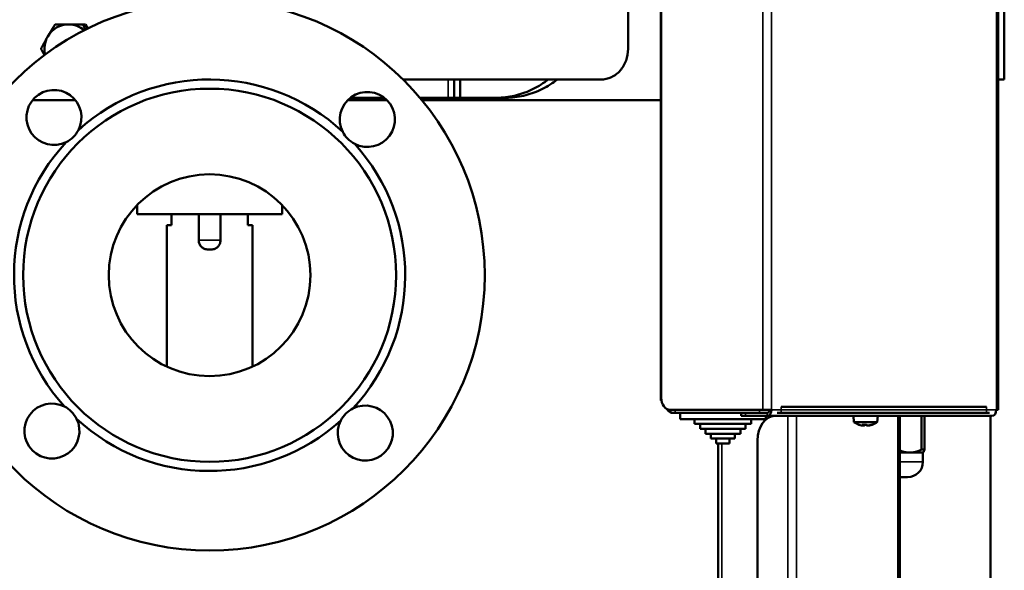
# Model space of a CAD drawing. Header units: millimetres. Extents: x -1252 to 6987, y -1641 to 2057.
# Tile 35 of 37: x 6643 to 6965, y 473 to 653. Entities that reach past the tile are written whole.
import ezdxf

# ---------------------------------------------------------------- set-up
doc = ezdxf.new("R2010")
doc.units = ezdxf.units.MM
doc.layers.add('Видимые тонкие (ГОСТ)', color=7, linetype='Continuous', lineweight=35)
doc.layers.add('Видимый контур (ГОСТ)', color=7, linetype='Continuous', lineweight=50)

msp = doc.modelspace()

# ---------------------------------------------------------------- linework, layer by layer
at = {"layer": 'Видимые тонкие (ГОСТ)'}
for p, q in [((6885.79, 525), (6885.79, 737)), ((6888.62, 737), (6888.62, 525)), ((6962.16, 525), (6962.16, 737)), ((6782.77, 627), (6782.77, 633)), ((6701.22, 580.42), (6708.34, 580.42)), ((6891.8, 524), (6891.8, 526)), ((6958.97, 526), (6958.97, 524)), ((6857.08, 524), (6857.08, 525)), ((6880.13, 523), (6880.13, 524)), ((6884.73, 525), (6884.73, 524)), ((6887.2, 523), (6887.2, 524)), ((6888.62, 525), (6962.16, 525)), ((6893.92, -368.16), (6893.92, 523)), ((6896.75, -367.96), (6896.75, 523)), ((6929.98, 523), (6929.98, -367.96)), ((6872.35, 514), (6872.35, -254.79)), ((6930.57, 508), (6938.15, 508))]:
    msp.add_line(p, q, dxfattribs=at)
at = {"layer": 'Видимый контур (ГОСТ)'}
for p, q in [((6964.77, 633), (6964.77, 792)), ((6841.66, 643), (6841.66, 778)), ((6962.74, 525), (6962.74, 737)), ((6852.55, 733), (6852.55, 529)), ((6852.44, 528), (6852.44, 730)), ((6655.12, 651.03), (6654.23, 651.03)), ((6655.12, 651.03), (6664.21, 650.97)), ((6664.21, 650.97), (6663.33, 650.97)), ((6664.21, 650.97), (6664.93, 649.7)), ((6832.78, 633), (6768.06, 633)), ((6784.77, 627), (6784.77, 633)), ((6786.77, 633), (6786.77, 627)), ((6964.77, 633), (6962.74, 633)), ((6660.87, 626.22), (6646.82, 626.22)), ((6762.82, 626.22), (6749.93, 626.22)), ((6750.8, 627), (6761.95, 627)), ((6773.6, 627), (6801.11, 627)), ((6852.44, 626.22), (6774.25, 626.22)), ((6681.03, 591.91), (6681.03, 588.92)), ((6728.53, 591.91), (6728.53, 588.92)), ((6681.03, 588.92), (6728.53, 588.92)), ((6692.28, 588.92), (6692.28, 585.42)), ((6701.22, 588.92), (6701.22, 580.42)), ((6708.34, 580.42), (6708.34, 588.92)), ((6717.28, 585.42), (6717.28, 588.92)), ((6692.28, 585.42), (6690.78, 585.42)), ((6690.78, 585.42), (6690.78, 539.12)), ((6718.78, 585.42), (6717.28, 585.42)), ((6718.78, 585.42), (6718.78, 539.12)), ((6705.34, 577.42), (6704.22, 577.42)), ((6852.44, 528), (6852.64, 528)), ((6891.8, 526), (6958.97, 526)), ((6885.79, 525), (6855.38, 525)), ((6855.61, 524), (6855.61, 525)), ((6857.08, 524), (6855.61, 524)), ((6857.08, 524), (6859.84, 524)), ((6858.71, 524), (6858.71, 522)), ((6858.71, 522), (6886.71, 522)), ((6859.84, 524), (6867.19, 524)), ((6863.41, 522), (6863.41, 520.4)), ((6867.19, 524), (6884.73, 524)), ((6878.67, 524), (6878.67, 523)), ((6880.13, 523), (6878.67, 523)), ((6880.13, 523), (6887.2, 523)), ((6882, 522), (6882, 520.4)), ((6886.62, 524), (6884.73, 524)), ((6885.79, 525), (6888.62, 525)), ((6887.2, 524), (6886.62, 524)), ((6886.71, 523), (6886.71, 522)), ((6960.74, 523), (6887.2, 523)), ((6891.8, 524), (6890.47, 524)), ((6891.8, 524), (6958.97, 524)), ((6915.55, 521), (6915.38, 523)), ((6923.2, 521), (6923.38, 523)), ((6930.57, -367.98), (6930.57, 523)), ((6937.63, 523), (6937.63, 512)), ((6938.67, 512), (6938.67, 523)), ((6959.93, 524), (6958.97, 524)), ((6960.27, -330), (6960.27, 523)), ((6962.16, 525), (6962.74, 525)), ((6863.41, 520.4), (6882, 520.4)), ((6865.32, 520.4), (6865.32, 518.8)), ((6865.32, 518.8), (6880.1, 518.8)), ((6866.99, 518.8), (6866.99, 517.2)), ((6878.42, 518.8), (6878.42, 517.2)), ((6880.1, 520.4), (6880.1, 518.8)), ((6923.2, 521), (6915.55, 521)), ((6919.18, 520.1), (6918.99, 519.93)), ((6919.55, 520.13), (6919.76, 519.93)), ((6866.99, 517.2), (6878.42, 517.2)), ((6868.79, 517.2), (6868.79, 515.6)), ((6868.79, 515.6), (6876.62, 515.6)), ((6870.55, 515.6), (6870.55, 514)), ((6874.86, 515.6), (6874.86, 514)), ((6876.62, 517.2), (6876.62, 515.6)), ((6870.55, 514), (6874.86, 514)), ((6871.18, -258.92), (6871.18, 514)), ((6884.02, -242.97), (6884.02, 515)), ((6930.57, 511), (6933.82, 511)), ((6933.82, 511), (6938.15, 511)), ((6937.63, 512), (6938.67, 512)), ((6938.15, 511), (6938.24, 511.09)), ((6938.15, 511), (6938.15, 508)), ((6930.57, 503), (6933.15, 503))]:
    msp.add_line(p, q, dxfattribs=at)
for radius in [90, 61, 33]:
    msp.add_circle((6704.78, 569), radius, dxfattribs=at)
for centre, radius, start, end in [((6704.78, 569), 64, 47.1189, 132.1424), ((6653.85, 620.59), 9, 332.6134, 296.6479), ((6756.38, 619.93), 9, 242.6134, 206.6479), ((6704.78, 569), 64, 137.1189, 222.1424), ((6704.78, 569), 64, 317.1189, 42.1424), ((6653.19, 518.07), 9, 62.6134, 26.6479), ((6755.71, 517.4), 9, 152.6134, 116.6479), ((6704.78, 569), 64, 227.1189, 312.1424), ((6919.38, 526.23), 6.48, 233.8057, 250.692), ((6919.38, 526.23), 6.48, 289.308, 306.1943), ((6933.15, 508), 5, 270, 0)]:
    msp.add_arc(centre, radius, start, end, dxfattribs=at)
for centre, major_axis, ratio, start_param, end_param in [((6658.61, 643), (0, 8), 0.984808, 6.277534, 7.324731), ((6658.61, 643), (0, 8), 0.984808, 5.57741, 6.277534), ((6658.61, 643), (0, -8), 0.984808, 4.183139, 4.948509), ((6855.38, 529), (0, -4), 0.707107, 4.712389, 6.283185), ((6856.44, 528), (0, -4), 0.707107, 5.467884, 5.985799), ((6889.68, 515), (0, 8), 0.707107, 0, 1.570796), ((6887.2, 525), (0, -2), 0.707107, 0, 1.570796), ((6887.2, 525), (0, -1), 0.707107, 0, 1.570796), ((6888.62, 513), (0, 10), 0.707107, 6.203915, 6.283185), ((6960.74, 525), (0, -2), 0.707107, 0, 1.570796), ((6919.22, 526.23), (0, -6.44), 0.975773, 5.954379, 6.101858), ((6920.43, 525.6), (-3.24, -5.47), 0.189508, 0.003025, 0.075664), ((6918.27, 526.23), (0, -6.34), 0.535272, 6.230463, 6.335907), ((6918.7, 526.23), (0, -6.44), 0.218785, 5.954379, 6.101858), ((6919.61, 525.6), (-5.94, -2.25), 0.845201, 1.040483, 1.257594), ((6918.68, 526.23), (0, -6.34), 0.84468, 6.23693, 6.335907), ((6918.7, 526.23), (0, -6.44), 0.218785, 0.181327, 0.208052), ((6919.14, 525.6), (5.94, -2.25), 0.845201, 5.060366, 5.09178), ((6920.05, 526.23), (0, -6.44), 0.218785, 5.954379, 6.101858), ((6920.08, 526.23), (0, -6.34), 0.84468, 6.230463, 6.335907), ((6920.48, 526.23), (0, -6.34), 0.535272, 6.23693, 6.335907), ((6919.22, 526.23), (0, -6.44), 0.975773, 0.181327, 0.328807), ((6919.53, 526.23), (0, -6.44), 0.975773, 0.181327, 0.314636), ((6918.32, 525.6), (3.24, -5.47), 0.189508, 6.063049, 6.245385)]:
    msp.add_ellipse(centre, major_axis=major_axis, ratio=ratio, start_param=start_param, end_param=end_param, dxfattribs=at)
for points, weights in [([(6651.81, 647.04), (6652.88, 648.89), (6654.23, 651.03)], [1, 1.0379548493, 1]), ([(6654.23, 651.03), (6656.55, 651.01), (6658.66, 651)], [1, 1.0379548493, 1]), ([(6658.66, 651), (6660.77, 650.99), (6663.33, 650.97)], [1, 1.0379548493, 1]), ([(6663.33, 650.97), (6663.76, 650.11), (6664.18, 649.32)], [1, 1.0148991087, 1.01810098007]), ([(6649.64, 643.05), (6650.75, 645.19), (6651.81, 647.04)], [1, 1.0379548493, 1]), ([(6650.72, 640.96), (6650.2, 641.95), (6649.64, 643.05)], [1.01897607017, 1.0191377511, 1]), ([(6933.82, 511), (6932.24, 511), (6930.57, 511.73)], [1, 1.01929139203, 1.00546487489]), ([(6937.63, 512), (6935.64, 511), (6933.82, 511)], [1, 1.02247471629, 1]), ([(6938.24, 511.09), (6938.45, 511.3), (6938.67, 512)], [1.00944243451, 1.01572848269, 1])]:
    msp.add_rational_spline(points, weights, degree=2, dxfattribs=at)
for points, knots in [([(6841.66, 643), (6841.66, 641.75), (6841.45, 640.41), (6840.56, 637.96), (6839.9, 636.85), (6838.34, 635.06), (6837.33, 634.28), (6835.12, 633.25), (6833.91, 633), (6832.78, 633)], [6.142247, 6.142247, 6.142247, 6.142247, 6.51809, 6.51809, 6.893934, 6.893934, 7.283994, 7.283994, 7.674055, 7.674055, 7.674055, 7.674055]), ([(6798.05, 627), (6799.91, 627), (6801.83, 627.17), (6805.63, 627.93), (6807.52, 628.51), (6811.13, 630.06), (6812.85, 631.03), (6814.8, 632.44), (6815.17, 632.71), (6815.53, 633)], [4.783291, 4.783291, 4.783291, 4.783291, 5.386529, 5.386529, 5.989766, 5.989766, 6.593004, 6.593004, 6.735246, 6.735246, 6.735246, 6.735246]), ([(6818.5, 633), (6818.15, 632.71), (6817.78, 632.44), (6815.83, 631.03), (6814.12, 630.06), (6810.53, 628.51), (6808.66, 627.93), (6804.87, 627.17), (6802.96, 627), (6801.11, 627)], [-6.721413, -6.721413, -6.721413, -6.721413, -6.578985, -6.578985, -5.977083, -5.977083, -5.375181, -5.375181, -4.773279, -4.773279, -4.773279, -4.773279]), ([(6661.84, 616.45), (6661.41, 615.63), (6660.84, 614.85), (6659.51, 613.53), (6658.71, 612.97), (6657.88, 612.55)], [1.5175772, 1.5175772, 1.5175772, 1.5175772, 1.7978512, 1.7978512, 2.0781252, 2.0781252, 2.0781252, 2.0781252]), ([(6752.24, 611.94), (6751.41, 612.37), (6750.63, 612.95), (6749.31, 614.28), (6748.75, 615.07), (6748.33, 615.9)], [1.5175772, 1.5175772, 1.5175772, 1.5175772, 1.7978512, 1.7978512, 2.0781252, 2.0781252, 2.0781252, 2.0781252]), ([(6704.22, 577.42), (6703.85, 577.42), (6703.42, 577.51), (6702.73, 577.79), (6702.36, 578.04), (6701.84, 578.56), (6701.59, 578.93), (6701.31, 579.61), (6701.22, 580.05), (6701.22, 580.42)], [1.0463701, 1.0463701, 1.0463701, 1.0463701, 1.1576333, 1.1576333, 1.2687105, 1.2687105, 1.3797705, 1.3797705, 1.4908253, 1.4908253, 1.4908253, 1.4908253]), ([(6708.34, 580.42), (6708.34, 580.05), (6708.25, 579.61), (6707.97, 578.93), (6707.72, 578.56), (6707.2, 578.04), (6706.83, 577.79), (6706.15, 577.51), (6705.71, 577.42), (6705.34, 577.42)], [0.4969418, 0.4969418, 0.4969418, 0.4969418, 0.6079966, 0.6079966, 0.7190567, 0.7190567, 0.8301338, 0.8301338, 0.941397, 0.941397, 0.941397, 0.941397]), ([(6657.33, 526.06), (6658.15, 525.63), (6658.94, 525.05), (6660.25, 523.72), (6660.81, 522.93), (6661.23, 522.1)], [1.5175772, 1.5175772, 1.5175772, 1.5175772, 1.7978512, 1.7978512, 2.0781252, 2.0781252, 2.0781252, 2.0781252]), ([(6747.72, 521.54), (6748.15, 522.37), (6748.73, 523.15), (6750.06, 524.47), (6750.85, 525.03), (6751.68, 525.45)], [1.5169891, 1.5169891, 1.5169891, 1.5169891, 1.7972632, 1.7972632, 2.0775372, 2.0775372, 2.0775372, 2.0775372])]:
    msp.add_open_spline(points, degree=3, knots=knots, dxfattribs=at)
for points in [[(6918.45, 519.89), (6918.54, 519.96), (6918.62, 520.03), (6918.71, 520.1)], [(6918.96, 519.89), (6919.03, 519.96), (6919.1, 520.03), (6919.18, 520.1)], [(6920.66, 519.89), (6920.65, 519.91), (6920.63, 519.93), (6920.62, 519.95)]]:
    msp.add_open_spline(points, degree=3, dxfattribs=at)

doc.saveas('drawing.dxf')
